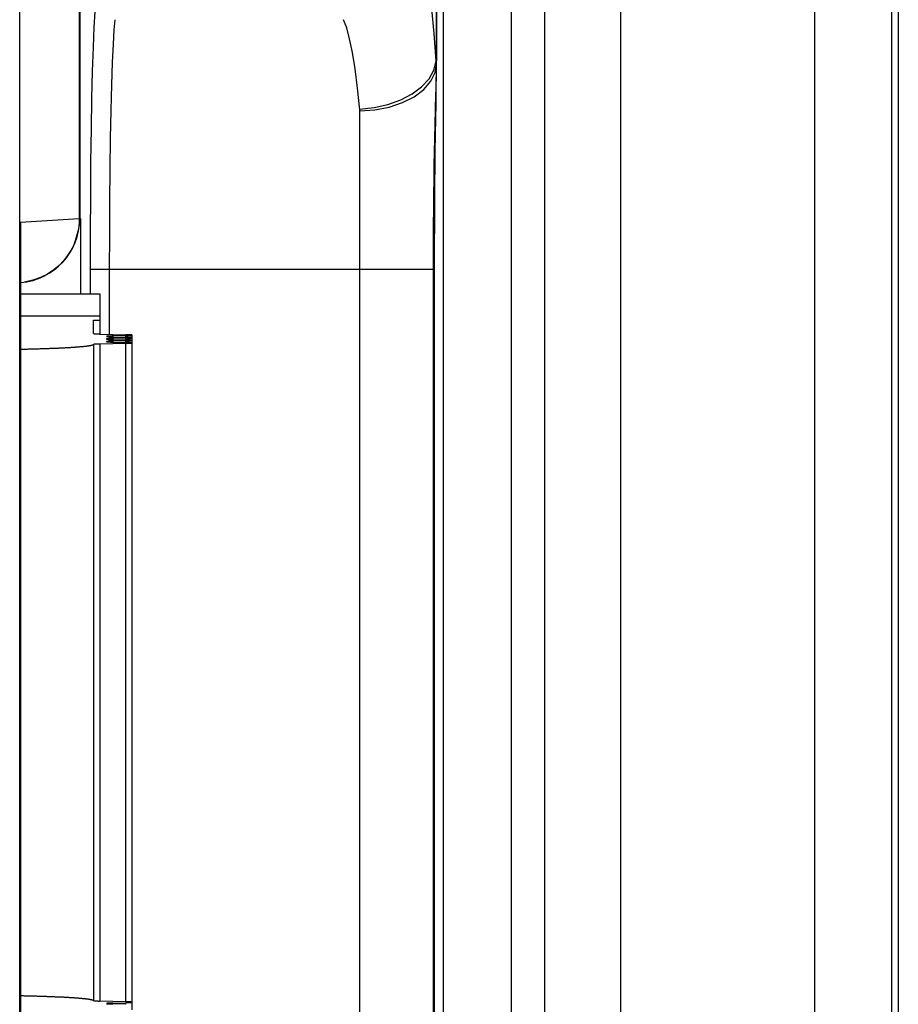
# Model space of a CAD drawing. Extents: x -841 to -216, y -127 to 601.
# Tile 76 of 201: x -518 to -504, y 194 to 209. Entities that reach past the tile are written whole.
import ezdxf

# ---------------------------------------------------------------- set-up
doc = ezdxf.new("R2010")
doc.units = 0
doc.header["$LTSCALE"] = 23.1
doc.layers.add('HEATSINK_AM_0', color=7, linetype='CONTINUOUS')

msp = doc.modelspace()

# ---------------------------------------------------------------- linework, layer by layer
at = {"layer": 'HEATSINK_AM_0', "color": 7}
for p, q in [((-508.35, 141.157), (-508.35, 331.899)), ((-505.32, 121.899), (-505.32, 331.899)), ((-509.533, 142.357), (-509.533, 330.699)), ((-504.12, 123.099), (-504.12, 330.699)), ((-504.02, 242.399), (-504.02, 192.399)), ((-511.114, 142.305), (-511.114, 226.705)), ((-510.054, 142.305), (-510.054, 226.745)), ((-511.225, 225.646), (-511.225, 208.536)), ((-511.22, 225.647), (-511.22, 208.539)), ((-517.723, 175.208), (-517.723, 222.791)), ((-516.796, 222.733), (-516.796, 206.078)), ((-516.786, 222.733), (-516.786, 206.078)), ((-511.262, 208.395), (-511.225, 208.536)), ((-511.22, 208.451), (-511.22, 208.539)), ((-511.23, 208.076), (-511.222, 208.359)), ((-511.222, 208.389), (-511.22, 208.45)), ((-511.221, 208.393), (-511.22, 208.451)), ((-511.22, 208.451), (-511.22, 208.494)), ((-511.228, 208.02), (-511.226, 208.106)), ((-511.23, 207.872), (-511.228, 208.02)), ((-512.42, 190.524), (-512.42, 207.775)), ((-511.243, 207.564), (-511.238, 207.766)), ((-511.234, 207.626), (-511.23, 207.872)), ((-511.237, 207.395), (-511.234, 207.626)), ((-511.248, 207.318), (-511.243, 207.564)), ((-511.252, 207.124), (-511.248, 207.318)), ((-511.241, 207.112), (-511.237, 207.395)), ((-511.257, 206.9), (-511.252, 207.124)), ((-511.244, 206.888), (-511.241, 207.112)), ((-511.261, 206.641), (-511.257, 206.9)), ((-511.246, 206.629), (-511.244, 206.888)), ((-511.248, 206.335), (-511.246, 206.629)), ((-516.619, 205.864), (-516.616, 206.421)), ((-511.25, 206.011), (-511.248, 206.335)), ((-517.713, 206.021), (-516.796, 206.078)), ((-516.786, 206.078), (-516.796, 206.078)), ((-516.77, 204.899), (-516.77, 206.078)), ((-517.713, 206.021), (-517.713, 192.177)), ((-511.251, 205.663), (-511.25, 206.011)), ((-517.708, 205.852), (-517.708, 192.346)), ((-516.62, 205.288), (-516.619, 205.864)), ((-511.252, 205.288), (-511.251, 205.663)), ((-517.191, 205.277), (-517.289, 205.213)), ((-516.62, 205.288), (-512.42, 205.288)), ((-516.62, 204.899), (-516.62, 205.288)), ((-516.32, 204.278), (-516.32, 205.288)), ((-512.42, 205.288), (-511.27, 205.288)), ((-511.27, 205.288), (-511.251, 205.288)), ((-511.27, 192.844), (-511.27, 205.288)), ((-511.252, 192.84), (-511.252, 205.288)), ((-517.397, 205.158), (-517.517, 205.116)), ((-517.289, 205.213), (-517.397, 205.158)), ((-517.517, 205.116), (-517.647, 205.088)), ((-516.47, 204.899), (-517.708, 204.899)), ((-516.47, 204.278), (-516.47, 204.899)), ((-516.57, 204.556), (-517.708, 204.556)), ((-516.47, 204.554), (-516.57, 204.556)), ((-516.57, 204.494), (-516.47, 204.494)), ((-516.57, 204.286), (-516.57, 204.494)), ((-516.47, 204.278), (-516.07, 204.268)), ((-516.07, 204.253), (-516.27, 204.248)), ((-516.27, 204.248), (-516.27, 204.233)), ((-516.27, 204.233), (-516.07, 204.228)), ((-516.07, 204.213), (-516.27, 204.208)), ((-516.27, 204.208), (-516.27, 204.193)), ((-516.07, 204.228), (-516.07, 204.253)), ((-516.07, 204.188), (-516.07, 204.213)), ((-515.97, 193.738), (-515.97, 204.261)), ((-516.573, 204.115), (-516.573, 193.884)), ((-516.07, 204.132), (-516.473, 204.122)), ((-516.473, 204.122), (-516.473, 193.877)), ((-516.27, 204.193), (-516.07, 204.188)), ((-516.07, 204.172), (-516.27, 204.167)), ((-516.27, 204.167), (-516.27, 204.152)), ((-516.27, 204.152), (-516.07, 204.147)), ((-516.07, 204.147), (-516.07, 204.172)), ((-516.07, 193.867), (-516.07, 204.132)), ((-516.07, 193.867), (-516.473, 193.877)), ((-516.27, 193.846), (-516.07, 193.851)), ((-516.27, 193.846), (-516.27, 193.831)), ((-516.07, 193.826), (-516.27, 193.831)), ((-516.07, 193.826), (-516.07, 193.851))]:
    msp.add_line(p, q, dxfattribs=at)
for points in [[(-511.225, 208.536), (-511.259, 208.966), (-511.296, 209.348), (-511.337, 209.681), (-511.381, 209.962), (-511.427, 210.183), (-511.476, 210.347)], [(-516.616, 206.421), (-516.611, 206.964), (-516.605, 207.478), (-516.596, 207.952), (-516.586, 208.379), (-516.574, 208.751), (-516.562, 209.061), (-516.548, 209.3), (-516.534, 209.472)], [(-516.32, 205.288), (-516.319, 205.822), (-516.316, 206.346), (-516.311, 206.851), (-516.305, 207.328), (-516.296, 207.768), (-516.286, 208.164), (-516.275, 208.51), (-516.262, 208.797), (-516.248, 209.022), (-516.234, 209.18)], [(-512.42, 207.775), (-512.454, 208.112), (-512.492, 208.411), (-512.533, 208.668), (-512.577, 208.883), (-512.623, 209.054), (-512.671, 209.18)], [(-511.22, 208.503), (-511.22, 208.511), (-511.221, 208.519), (-511.223, 208.527), (-511.225, 208.536)], [(-511.22, 208.503), (-511.22, 208.526), (-511.221, 208.546)], [(-512.421, 207.786), (-512.197, 207.809), (-511.981, 207.857), (-511.781, 207.929), (-511.603, 208.023), (-511.454, 208.134), (-511.339, 208.26), (-511.262, 208.395)], [(-511.422, 208.091), (-511.311, 208.219), (-511.244, 208.355), (-511.22, 208.494)], [(-511.226, 208.106), (-511.225, 208.182), (-511.221, 208.393)], [(-512.42, 207.761), (-512.186, 207.775), (-511.961, 207.817), (-511.753, 207.886), (-511.571, 207.978), (-511.422, 208.091)], [(-511.238, 207.766), (-511.231, 208.031), (-511.23, 208.076)], [(-511.27, 205.288), (-511.27, 205.482), (-511.27, 205.668), (-511.269, 205.847), (-511.267, 206.02), (-511.266, 206.186), (-511.264, 206.346), (-511.263, 206.498), (-511.261, 206.641)], [(-516.796, 206.078), (-516.796, 206.015), (-516.803, 205.948), (-516.817, 205.878), (-516.836, 205.805), (-516.857, 205.731), (-516.886, 205.655), (-516.927, 205.578), (-516.979, 205.5), (-517.037, 205.423), (-517.107, 205.348), (-517.191, 205.277)], [(-517.713, 206.021), (-517.709, 205.92), (-517.708, 205.852)]]:
    msp.add_lwpolyline(points, dxfattribs=at)
for points in [[(-516.57, 204.286, 0), (-516.57, 204.286, 0), (-516.57, 204.286, 0), (-516.57, 204.286, 0), (-516.57, 204.286, 0), (-516.57, 204.285, 0), (-516.57, 204.285, 0), (-516.569, 204.285, 0), (-516.569, 204.285, 0), (-516.569, 204.285, 0), (-516.569, 204.285, 0), (-516.569, 204.285, 0), (-516.569, 204.285, 0), (-516.569, 204.285, 0), (-516.568, 204.285, 0), (-516.568, 204.285, 0), (-516.568, 204.285, 0), (-516.568, 204.285, 0), (-516.568, 204.285, 0), (-516.567, 204.284, 0), (-516.567, 204.284, 0), (-516.567, 204.284, 0), (-516.567, 204.284, 0), (-516.566, 204.284, 0), (-516.566, 204.284, 0), (-516.566, 204.284, 0), (-516.565, 204.284, 0), (-516.565, 204.284, 0), (-516.565, 204.284, 0), (-516.564, 204.284, 0), (-516.564, 204.284, 0), (-516.563, 204.284, 0), (-516.563, 204.284, 0), (-516.563, 204.283, 0), (-516.562, 204.283, 0), (-516.562, 204.283, 0), (-516.561, 204.283, 0), (-516.561, 204.283, 0), (-516.56, 204.283, 0), (-516.56, 204.283, 0), (-516.559, 204.283, 0), (-516.559, 204.283, 0), (-516.558, 204.283, 0), (-516.558, 204.283, 0), (-516.557, 204.283, 0), (-516.556, 204.283, 0), (-516.556, 204.283, 0), (-516.555, 204.283, 0), (-516.555, 204.282, 0), (-516.554, 204.282, 0), (-516.553, 204.282, 0), (-516.553, 204.282, 0), (-516.552, 204.282, 0), (-516.551, 204.282, 0), (-516.551, 204.282, 0), (-516.55, 204.282, 0), (-516.549, 204.282, 0), (-516.548, 204.282, 0), (-516.548, 204.282, 0), (-516.547, 204.282, 0), (-516.546, 204.282, 0), (-516.545, 204.282, 0), (-516.545, 204.282, 0), (-516.544, 204.282, 0), (-516.543, 204.281, 0), (-516.542, 204.281, 0), (-516.541, 204.281, 0), (-516.54, 204.281, 0), (-516.54, 204.281, 0), (-516.539, 204.281, 0), (-516.538, 204.281, 0), (-516.537, 204.281, 0), (-516.536, 204.281, 0), (-516.535, 204.281, 0), (-516.534, 204.281, 0), (-516.533, 204.281, 0), (-516.532, 204.281, 0), (-516.531, 204.281, 0), (-516.53, 204.281, 0), (-516.529, 204.281, 0), (-516.528, 204.281, 0), (-516.527, 204.28, 0), (-516.526, 204.28, 0), (-516.525, 204.28, 0), (-516.524, 204.28, 0), (-516.523, 204.28, 0), (-516.522, 204.28, 0), (-516.521, 204.28, 0), (-516.52, 204.28, 0), (-516.519, 204.28, 0), (-516.518, 204.28, 0), (-516.517, 204.28, 0), (-516.516, 204.28, 0), (-516.515, 204.28, 0), (-516.513, 204.28, 0), (-516.512, 204.28, 0), (-516.511, 204.28, 0), (-516.51, 204.28, 0), (-516.509, 204.28, 0), (-516.508, 204.279, 0), (-516.506, 204.279, 0), (-516.505, 204.279, 0), (-516.504, 204.279, 0), (-516.503, 204.279, 0), (-516.502, 204.279, 0), (-516.5, 204.279, 0), (-516.499, 204.279, 0), (-516.498, 204.279, 0), (-516.497, 204.279, 0), (-516.495, 204.279, 0), (-516.494, 204.279, 0), (-516.493, 204.279, 0), (-516.492, 204.279, 0), (-516.49, 204.279, 0), (-516.489, 204.279, 0), (-516.488, 204.279, 0), (-516.486, 204.279, 0), (-516.485, 204.279, 0), (-516.484, 204.279, 0), (-516.482, 204.279, 0), (-516.481, 204.279, 0), (-516.48, 204.279, 0), (-516.478, 204.278, 0), (-516.477, 204.278, 0), (-516.475, 204.278, 0), (-516.474, 204.278, 0), (-516.473, 204.278, 0), (-516.471, 204.278, 0), (-516.47, 204.278, 0)], [(-516.27, 204.248, 0), (-516.273, 204.248, 0), (-516.275, 204.248, 0), (-516.278, 204.248, 0), (-516.281, 204.248, 0), (-516.284, 204.248, 0), (-516.286, 204.248, 0), (-516.289, 204.247, 0), (-516.292, 204.247, 0), (-516.294, 204.247, 0), (-516.297, 204.247, 0), (-516.299, 204.247, 0), (-516.302, 204.247, 0), (-516.304, 204.247, 0), (-516.306, 204.247, 0), (-516.309, 204.247, 0), (-516.311, 204.247, 0), (-516.313, 204.247, 0), (-516.316, 204.246, 0), (-516.318, 204.246, 0), (-516.32, 204.246, 0), (-516.322, 204.246, 0), (-516.324, 204.246, 0), (-516.326, 204.246, 0), (-516.328, 204.246, 0), (-516.33, 204.246, 0), (-516.332, 204.246, 0), (-516.334, 204.245, 0), (-516.336, 204.245, 0), (-516.338, 204.245, 0), (-516.34, 204.245, 0), (-516.341, 204.245, 0), (-516.343, 204.245, 0), (-516.345, 204.245, 0), (-516.346, 204.245, 0), (-516.348, 204.244, 0), (-516.349, 204.244, 0), (-516.351, 204.244, 0), (-516.352, 204.244, 0), (-516.353, 204.244, 0), (-516.355, 204.244, 0), (-516.356, 204.244, 0), (-516.357, 204.244, 0), (-516.358, 204.243, 0), (-516.359, 204.243, 0), (-516.36, 204.243, 0), (-516.361, 204.243, 0), (-516.362, 204.243, 0), (-516.363, 204.243, 0), (-516.364, 204.243, 0), (-516.365, 204.242, 0), (-516.365, 204.242, 0), (-516.366, 204.242, 0), (-516.367, 204.242, 0), (-516.367, 204.242, 0), (-516.368, 204.242, 0), (-516.368, 204.242, 0), (-516.368, 204.241, 0), (-516.369, 204.241, 0), (-516.369, 204.241, 0), (-516.369, 204.241, 0), (-516.37, 204.241, 0), (-516.37, 204.241, 0), (-516.37, 204.241, 0), (-516.37, 204.24, 0), (-516.37, 204.24, 0), (-516.37, 204.24, 0), (-516.37, 204.24, 0), (-516.369, 204.24, 0), (-516.369, 204.24, 0), (-516.369, 204.24, 0), (-516.368, 204.239, 0), (-516.368, 204.239, 0), (-516.368, 204.239, 0), (-516.367, 204.239, 0), (-516.367, 204.239, 0), (-516.366, 204.239, 0), (-516.365, 204.239, 0), (-516.365, 204.238, 0), (-516.364, 204.238, 0), (-516.363, 204.238, 0), (-516.362, 204.238, 0), (-516.361, 204.238, 0), (-516.36, 204.238, 0), (-516.359, 204.238, 0), (-516.358, 204.238, 0), (-516.357, 204.237, 0), (-516.356, 204.237, 0), (-516.355, 204.237, 0), (-516.353, 204.237, 0), (-516.352, 204.237, 0), (-516.351, 204.237, 0), (-516.349, 204.237, 0), (-516.348, 204.236, 0), (-516.346, 204.236, 0), (-516.345, 204.236, 0), (-516.343, 204.236, 0), (-516.341, 204.236, 0), (-516.34, 204.236, 0), (-516.338, 204.236, 0), (-516.336, 204.236, 0), (-516.334, 204.235, 0), (-516.332, 204.235, 0), (-516.33, 204.235, 0), (-516.328, 204.235, 0), (-516.326, 204.235, 0), (-516.324, 204.235, 0), (-516.322, 204.235, 0), (-516.32, 204.235, 0), (-516.318, 204.235, 0), (-516.316, 204.234, 0), (-516.313, 204.234, 0), (-516.311, 204.234, 0), (-516.309, 204.234, 0), (-516.306, 204.234, 0), (-516.304, 204.234, 0), (-516.302, 204.234, 0), (-516.299, 204.234, 0), (-516.297, 204.234, 0), (-516.294, 204.234, 0), (-516.292, 204.234, 0), (-516.289, 204.233, 0), (-516.286, 204.233, 0), (-516.284, 204.233, 0), (-516.281, 204.233, 0), (-516.278, 204.233, 0), (-516.275, 204.233, 0), (-516.273, 204.233, 0), (-516.27, 204.233, 0)], [(-516.27, 204.208, 0), (-516.273, 204.208, 0), (-516.275, 204.208, 0), (-516.278, 204.207, 0), (-516.281, 204.207, 0), (-516.284, 204.207, 0), (-516.286, 204.207, 0), (-516.289, 204.207, 0), (-516.292, 204.207, 0), (-516.294, 204.207, 0), (-516.297, 204.207, 0), (-516.299, 204.207, 0), (-516.302, 204.207, 0), (-516.304, 204.207, 0), (-516.306, 204.206, 0), (-516.309, 204.206, 0), (-516.311, 204.206, 0), (-516.313, 204.206, 0), (-516.316, 204.206, 0), (-516.318, 204.206, 0), (-516.32, 204.206, 0), (-516.322, 204.206, 0), (-516.324, 204.206, 0), (-516.326, 204.206, 0), (-516.328, 204.205, 0), (-516.33, 204.205, 0), (-516.332, 204.205, 0), (-516.334, 204.205, 0), (-516.336, 204.205, 0), (-516.338, 204.205, 0), (-516.34, 204.205, 0), (-516.341, 204.205, 0), (-516.343, 204.204, 0), (-516.345, 204.204, 0), (-516.346, 204.204, 0), (-516.348, 204.204, 0), (-516.349, 204.204, 0), (-516.351, 204.204, 0), (-516.352, 204.204, 0), (-516.353, 204.204, 0), (-516.355, 204.203, 0), (-516.356, 204.203, 0), (-516.357, 204.203, 0), (-516.358, 204.203, 0), (-516.359, 204.203, 0), (-516.36, 204.203, 0), (-516.361, 204.203, 0), (-516.362, 204.203, 0), (-516.363, 204.202, 0), (-516.364, 204.202, 0), (-516.365, 204.202, 0), (-516.365, 204.202, 0), (-516.366, 204.202, 0), (-516.367, 204.202, 0), (-516.367, 204.202, 0), (-516.368, 204.201, 0), (-516.368, 204.201, 0), (-516.368, 204.201, 0), (-516.369, 204.201, 0), (-516.369, 204.201, 0), (-516.369, 204.201, 0), (-516.37, 204.201, 0), (-516.37, 204.2, 0), (-516.37, 204.2, 0), (-516.37, 204.2, 0), (-516.37, 204.2, 0), (-516.37, 204.2, 0), (-516.37, 204.2, 0), (-516.369, 204.2, 0), (-516.369, 204.199, 0), (-516.369, 204.199, 0), (-516.368, 204.199, 0), (-516.368, 204.199, 0), (-516.368, 204.199, 0), (-516.367, 204.199, 0), (-516.367, 204.199, 0), (-516.366, 204.198, 0), (-516.365, 204.198, 0), (-516.365, 204.198, 0), (-516.364, 204.198, 0), (-516.363, 204.198, 0), (-516.362, 204.198, 0), (-516.361, 204.198, 0), (-516.36, 204.197, 0), (-516.359, 204.197, 0), (-516.358, 204.197, 0), (-516.357, 204.197, 0), (-516.356, 204.197, 0), (-516.355, 204.197, 0), (-516.353, 204.197, 0), (-516.352, 204.197, 0), (-516.351, 204.196, 0), (-516.349, 204.196, 0), (-516.348, 204.196, 0), (-516.346, 204.196, 0), (-516.345, 204.196, 0), (-516.343, 204.196, 0), (-516.341, 204.196, 0), (-516.34, 204.196, 0), (-516.338, 204.195, 0), (-516.336, 204.195, 0), (-516.334, 204.195, 0), (-516.332, 204.195, 0), (-516.33, 204.195, 0), (-516.328, 204.195, 0), (-516.326, 204.195, 0), (-516.324, 204.195, 0), (-516.322, 204.194, 0), (-516.32, 204.194, 0), (-516.318, 204.194, 0), (-516.316, 204.194, 0), (-516.313, 204.194, 0), (-516.311, 204.194, 0), (-516.309, 204.194, 0), (-516.306, 204.194, 0), (-516.304, 204.194, 0), (-516.302, 204.194, 0), (-516.299, 204.193, 0), (-516.297, 204.193, 0), (-516.294, 204.193, 0), (-516.292, 204.193, 0), (-516.289, 204.193, 0), (-516.286, 204.193, 0), (-516.284, 204.193, 0), (-516.281, 204.193, 0), (-516.278, 204.193, 0), (-516.275, 204.193, 0), (-516.273, 204.193, 0), (-516.27, 204.193, 0)], [(-516.07, 204.253, 0), (-516.067, 204.253, 0), (-516.064, 204.253, 0), (-516.061, 204.253, 0), (-516.059, 204.253, 0), (-516.056, 204.253, 0), (-516.053, 204.254, 0), (-516.051, 204.254, 0), (-516.048, 204.254, 0), (-516.045, 204.254, 0), (-516.043, 204.254, 0), (-516.04, 204.254, 0), (-516.038, 204.254, 0), (-516.035, 204.254, 0), (-516.033, 204.254, 0), (-516.031, 204.254, 0), (-516.028, 204.254, 0), (-516.026, 204.255, 0), (-516.024, 204.255, 0), (-516.022, 204.255, 0), (-516.019, 204.255, 0), (-516.017, 204.255, 0), (-516.015, 204.255, 0), (-516.013, 204.255, 0), (-516.011, 204.255, 0), (-516.009, 204.255, 0), (-516.007, 204.256, 0), (-516.005, 204.256, 0), (-516.003, 204.256, 0), (-516.002, 204.256, 0), (-516, 204.256, 0), (-515.998, 204.256, 0), (-515.997, 204.256, 0), (-515.995, 204.256, 0), (-515.993, 204.256, 0), (-515.992, 204.257, 0), (-515.99, 204.257, 0), (-515.989, 204.257, 0), (-515.988, 204.257, 0), (-515.986, 204.257, 0), (-515.985, 204.257, 0), (-515.984, 204.257, 0), (-515.983, 204.258, 0), (-515.981, 204.258, 0), (-515.98, 204.258, 0), (-515.979, 204.258, 0), (-515.978, 204.258, 0), (-515.977, 204.258, 0), (-515.977, 204.258, 0), (-515.976, 204.258, 0), (-515.975, 204.259, 0), (-515.974, 204.259, 0), (-515.974, 204.259, 0), (-515.973, 204.259, 0), (-515.972, 204.259, 0), (-515.972, 204.259, 0), (-515.971, 204.259, 0), (-515.971, 204.26, 0), (-515.971, 204.26, 0), (-515.97, 204.26, 0), (-515.97, 204.26, 0), (-515.97, 204.26, 0), (-515.97, 204.26, 0), (-515.97, 204.26, 0), (-515.97, 204.261, 0), (-515.97, 204.261, 0), (-515.97, 204.261, 0), (-515.97, 204.261, 0), (-515.97, 204.261, 0), (-515.97, 204.261, 0), (-515.971, 204.261, 0), (-515.971, 204.262, 0), (-515.971, 204.262, 0), (-515.972, 204.262, 0), (-515.972, 204.262, 0), (-515.973, 204.262, 0), (-515.974, 204.262, 0), (-515.974, 204.262, 0), (-515.975, 204.263, 0), (-515.976, 204.263, 0), (-515.977, 204.263, 0), (-515.977, 204.263, 0), (-515.978, 204.263, 0), (-515.979, 204.263, 0), (-515.98, 204.263, 0), (-515.981, 204.264, 0), (-515.983, 204.264, 0), (-515.984, 204.264, 0), (-515.985, 204.264, 0), (-515.986, 204.264, 0), (-515.988, 204.264, 0), (-515.989, 204.264, 0), (-515.99, 204.264, 0), (-515.992, 204.265, 0), (-515.993, 204.265, 0), (-515.995, 204.265, 0), (-515.997, 204.265, 0), (-515.998, 204.265, 0), (-516, 204.265, 0), (-516.002, 204.265, 0), (-516.003, 204.265, 0), (-516.005, 204.266, 0), (-516.007, 204.266, 0), (-516.009, 204.266, 0), (-516.011, 204.266, 0), (-516.013, 204.266, 0), (-516.015, 204.266, 0), (-516.017, 204.266, 0), (-516.019, 204.266, 0), (-516.022, 204.266, 0), (-516.024, 204.267, 0), (-516.026, 204.267, 0), (-516.028, 204.267, 0), (-516.031, 204.267, 0), (-516.033, 204.267, 0), (-516.035, 204.267, 0), (-516.038, 204.267, 0), (-516.04, 204.267, 0), (-516.043, 204.267, 0), (-516.045, 204.267, 0), (-516.048, 204.268, 0), (-516.051, 204.268, 0), (-516.053, 204.268, 0), (-516.056, 204.268, 0), (-516.059, 204.268, 0), (-516.061, 204.268, 0), (-516.064, 204.268, 0), (-516.067, 204.268, 0), (-516.07, 204.268, 0)], [(-516.07, 204.213, 0), (-516.067, 204.213, 0), (-516.064, 204.213, 0), (-516.061, 204.213, 0), (-516.059, 204.213, 0), (-516.056, 204.213, 0), (-516.053, 204.213, 0), (-516.051, 204.213, 0), (-516.048, 204.213, 0), (-516.045, 204.213, 0), (-516.043, 204.214, 0), (-516.04, 204.214, 0), (-516.038, 204.214, 0), (-516.035, 204.214, 0), (-516.033, 204.214, 0), (-516.031, 204.214, 0), (-516.028, 204.214, 0), (-516.026, 204.214, 0), (-516.024, 204.214, 0), (-516.022, 204.214, 0), (-516.019, 204.215, 0), (-516.017, 204.215, 0), (-516.015, 204.215, 0), (-516.013, 204.215, 0), (-516.011, 204.215, 0), (-516.009, 204.215, 0), (-516.007, 204.215, 0), (-516.005, 204.215, 0), (-516.003, 204.215, 0), (-516.002, 204.216, 0), (-516, 204.216, 0), (-515.998, 204.216, 0), (-515.997, 204.216, 0), (-515.995, 204.216, 0), (-515.993, 204.216, 0), (-515.992, 204.216, 0), (-515.99, 204.216, 0), (-515.989, 204.217, 0), (-515.988, 204.217, 0), (-515.986, 204.217, 0), (-515.985, 204.217, 0), (-515.984, 204.217, 0), (-515.983, 204.217, 0), (-515.981, 204.217, 0), (-515.98, 204.217, 0), (-515.979, 204.218, 0), (-515.978, 204.218, 0), (-515.977, 204.218, 0), (-515.977, 204.218, 0), (-515.976, 204.218, 0), (-515.975, 204.218, 0), (-515.974, 204.218, 0), (-515.974, 204.219, 0), (-515.973, 204.219, 0), (-515.972, 204.219, 0), (-515.972, 204.219, 0), (-515.971, 204.219, 0), (-515.971, 204.219, 0), (-515.971, 204.219, 0), (-515.97, 204.22, 0), (-515.97, 204.22, 0), (-515.97, 204.22, 0), (-515.97, 204.22, 0), (-515.97, 204.22, 0), (-515.97, 204.22, 0), (-515.97, 204.22, 0), (-515.97, 204.221, 0), (-515.97, 204.221, 0), (-515.97, 204.221, 0), (-515.97, 204.221, 0), (-515.971, 204.221, 0), (-515.971, 204.221, 0), (-515.971, 204.221, 0), (-515.972, 204.222, 0), (-515.972, 204.222, 0), (-515.973, 204.222, 0), (-515.974, 204.222, 0), (-515.974, 204.222, 0), (-515.975, 204.222, 0), (-515.976, 204.222, 0), (-515.977, 204.223, 0), (-515.977, 204.223, 0), (-515.978, 204.223, 0), (-515.979, 204.223, 0), (-515.98, 204.223, 0), (-515.981, 204.223, 0), (-515.983, 204.223, 0), (-515.984, 204.223, 0), (-515.985, 204.224, 0), (-515.986, 204.224, 0), (-515.988, 204.224, 0), (-515.989, 204.224, 0), (-515.99, 204.224, 0), (-515.992, 204.224, 0), (-515.993, 204.224, 0), (-515.995, 204.225, 0), (-515.997, 204.225, 0), (-515.998, 204.225, 0), (-516, 204.225, 0), (-516.002, 204.225, 0), (-516.003, 204.225, 0), (-516.005, 204.225, 0), (-516.007, 204.225, 0), (-516.009, 204.225, 0), (-516.011, 204.226, 0), (-516.013, 204.226, 0), (-516.015, 204.226, 0), (-516.017, 204.226, 0), (-516.019, 204.226, 0), (-516.022, 204.226, 0), (-516.024, 204.226, 0), (-516.026, 204.226, 0), (-516.028, 204.226, 0), (-516.031, 204.227, 0), (-516.033, 204.227, 0), (-516.035, 204.227, 0), (-516.038, 204.227, 0), (-516.04, 204.227, 0), (-516.043, 204.227, 0), (-516.045, 204.227, 0), (-516.048, 204.227, 0), (-516.051, 204.227, 0), (-516.053, 204.227, 0), (-516.056, 204.227, 0), (-516.059, 204.228, 0), (-516.061, 204.228, 0), (-516.064, 204.228, 0), (-516.067, 204.228, 0), (-516.07, 204.228, 0)], [(-517.707, 204.042, 0), (-517.692, 204.042, 0), (-517.677, 204.043, 0), (-517.662, 204.043, 0), (-517.647, 204.043, 0), (-517.632, 204.044, 0), (-517.618, 204.044, 0), (-517.603, 204.044, 0), (-517.588, 204.045, 0), (-517.574, 204.045, 0), (-517.56, 204.045, 0), (-517.545, 204.046, 0), (-517.531, 204.046, 0), (-517.517, 204.046, 0), (-517.502, 204.047, 0), (-517.488, 204.047, 0), (-517.474, 204.048, 0), (-517.46, 204.048, 0), (-517.447, 204.048, 0), (-517.433, 204.049, 0), (-517.419, 204.049, 0), (-517.406, 204.05, 0), (-517.392, 204.05, 0), (-517.379, 204.05, 0), (-517.365, 204.051, 0), (-517.352, 204.051, 0), (-517.339, 204.052, 0), (-517.326, 204.052, 0), (-517.312, 204.053, 0), (-517.3, 204.053, 0), (-517.287, 204.053, 0), (-517.274, 204.054, 0), (-517.261, 204.054, 0), (-517.249, 204.055, 0), (-517.236, 204.055, 0), (-517.224, 204.056, 0), (-517.211, 204.056, 0), (-517.199, 204.057, 0), (-517.187, 204.057, 0), (-517.175, 204.058, 0), (-517.163, 204.058, 0), (-517.151, 204.059, 0), (-517.139, 204.059, 0), (-517.128, 204.06, 0), (-517.116, 204.06, 0), (-517.105, 204.061, 0), (-517.094, 204.061, 0), (-517.082, 204.062, 0), (-517.071, 204.062, 0), (-517.06, 204.063, 0), (-517.049, 204.064, 0), (-517.038, 204.064, 0), (-517.028, 204.065, 0), (-517.017, 204.065, 0), (-517.007, 204.066, 0), (-516.996, 204.066, 0), (-516.986, 204.067, 0), (-516.976, 204.067, 0), (-516.966, 204.068, 0), (-516.956, 204.069, 0), (-516.946, 204.069, 0), (-516.936, 204.07, 0), (-516.927, 204.07, 0), (-516.917, 204.071, 0), (-516.908, 204.072, 0), (-516.899, 204.072, 0), (-516.889, 204.073, 0), (-516.88, 204.073, 0), (-516.871, 204.074, 0), (-516.863, 204.075, 0), (-516.854, 204.075, 0), (-516.846, 204.076, 0), (-516.837, 204.076, 0), (-516.829, 204.077, 0), (-516.821, 204.078, 0), (-516.813, 204.078, 0), (-516.805, 204.079, 0), (-516.797, 204.08, 0), (-516.789, 204.08, 0), (-516.782, 204.081, 0), (-516.774, 204.082, 0), (-516.767, 204.082, 0), (-516.76, 204.083, 0), (-516.753, 204.083, 0), (-516.746, 204.084, 0), (-516.739, 204.085, 0), (-516.732, 204.085, 0), (-516.726, 204.086, 0), (-516.719, 204.087, 0), (-516.713, 204.087, 0), (-516.707, 204.088, 0), (-516.701, 204.089, 0), (-516.695, 204.089, 0), (-516.689, 204.09, 0), (-516.683, 204.091, 0), (-516.678, 204.091, 0), (-516.673, 204.092, 0), (-516.667, 204.093, 0), (-516.662, 204.094, 0), (-516.657, 204.094, 0), (-516.652, 204.095, 0), (-516.648, 204.096, 0), (-516.643, 204.096, 0), (-516.639, 204.097, 0), (-516.634, 204.098, 0), (-516.63, 204.098, 0), (-516.626, 204.099, 0), (-516.622, 204.1, 0), (-516.619, 204.101, 0), (-516.615, 204.101, 0), (-516.612, 204.102, 0), (-516.608, 204.103, 0), (-516.605, 204.103, 0), (-516.602, 204.104, 0), (-516.599, 204.105, 0), (-516.596, 204.105, 0), (-516.594, 204.106, 0), (-516.591, 204.107, 0), (-516.589, 204.108, 0), (-516.586, 204.108, 0), (-516.584, 204.109, 0), (-516.582, 204.11, 0), (-516.581, 204.11, 0), (-516.579, 204.111, 0), (-516.577, 204.112, 0), (-516.576, 204.113, 0), (-516.575, 204.113, 0), (-516.574, 204.114, 0), (-516.573, 204.115, 0)], [(-516.473, 204.122, 0), (-516.474, 204.122, 0), (-516.476, 204.122, 0), (-516.477, 204.122, 0), (-516.478, 204.122, 0), (-516.48, 204.122, 0), (-516.481, 204.122, 0), (-516.482, 204.122, 0), (-516.484, 204.122, 0), (-516.485, 204.122, 0), (-516.486, 204.122, 0), (-516.487, 204.121, 0), (-516.489, 204.121, 0), (-516.49, 204.121, 0), (-516.491, 204.121, 0), (-516.492, 204.121, 0), (-516.494, 204.121, 0), (-516.495, 204.121, 0), (-516.496, 204.121, 0), (-516.497, 204.121, 0), (-516.499, 204.121, 0), (-516.5, 204.121, 0), (-516.501, 204.121, 0), (-516.502, 204.121, 0), (-516.503, 204.121, 0), (-516.504, 204.121, 0), (-516.506, 204.121, 0), (-516.507, 204.121, 0), (-516.508, 204.121, 0), (-516.509, 204.121, 0), (-516.51, 204.121, 0), (-516.511, 204.121, 0), (-516.512, 204.121, 0), (-516.514, 204.121, 0), (-516.515, 204.12, 0), (-516.516, 204.12, 0), (-516.517, 204.12, 0), (-516.518, 204.12, 0), (-516.519, 204.12, 0), (-516.52, 204.12, 0), (-516.521, 204.12, 0), (-516.522, 204.12, 0), (-516.523, 204.12, 0), (-516.524, 204.12, 0), (-516.525, 204.12, 0), (-516.526, 204.12, 0), (-516.527, 204.12, 0), (-516.528, 204.12, 0), (-516.529, 204.12, 0), (-516.53, 204.12, 0), (-516.531, 204.12, 0), (-516.532, 204.12, 0), (-516.533, 204.12, 0), (-516.534, 204.12, 0), (-516.535, 204.119, 0), (-516.536, 204.119, 0), (-516.537, 204.119, 0), (-516.537, 204.119, 0), (-516.538, 204.119, 0), (-516.539, 204.119, 0), (-516.54, 204.119, 0), (-516.541, 204.119, 0), (-516.542, 204.119, 0), (-516.543, 204.119, 0), (-516.543, 204.119, 0), (-516.544, 204.119, 0), (-516.545, 204.119, 0), (-516.546, 204.119, 0), (-516.547, 204.119, 0), (-516.547, 204.119, 0), (-516.548, 204.119, 0), (-516.549, 204.118, 0), (-516.55, 204.118, 0), (-516.55, 204.118, 0), (-516.551, 204.118, 0), (-516.552, 204.118, 0), (-516.552, 204.118, 0), (-516.553, 204.118, 0), (-516.554, 204.118, 0), (-516.554, 204.118, 0), (-516.555, 204.118, 0), (-516.556, 204.118, 0), (-516.556, 204.118, 0), (-516.557, 204.118, 0), (-516.558, 204.118, 0), (-516.558, 204.118, 0), (-516.559, 204.118, 0), (-516.559, 204.118, 0), (-516.56, 204.117, 0), (-516.56, 204.117, 0), (-516.561, 204.117, 0), (-516.561, 204.117, 0), (-516.562, 204.117, 0), (-516.562, 204.117, 0), (-516.563, 204.117, 0), (-516.563, 204.117, 0), (-516.564, 204.117, 0), (-516.564, 204.117, 0), (-516.565, 204.117, 0), (-516.565, 204.117, 0), (-516.566, 204.117, 0), (-516.566, 204.117, 0), (-516.566, 204.117, 0), (-516.567, 204.116, 0), (-516.567, 204.116, 0), (-516.568, 204.116, 0), (-516.568, 204.116, 0), (-516.568, 204.116, 0), (-516.569, 204.116, 0), (-516.569, 204.116, 0), (-516.569, 204.116, 0), (-516.569, 204.116, 0), (-516.57, 204.116, 0), (-516.57, 204.116, 0), (-516.57, 204.116, 0), (-516.571, 204.116, 0), (-516.571, 204.116, 0), (-516.571, 204.116, 0), (-516.571, 204.115, 0), (-516.571, 204.115, 0), (-516.572, 204.115, 0), (-516.572, 204.115, 0), (-516.572, 204.115, 0), (-516.572, 204.115, 0), (-516.572, 204.115, 0), (-516.572, 204.115, 0), (-516.572, 204.115, 0), (-516.573, 204.115, 0), (-516.573, 204.115, 0)], [(-516.27, 204.167, 0), (-516.273, 204.167, 0), (-516.275, 204.167, 0), (-516.278, 204.167, 0), (-516.281, 204.167, 0), (-516.284, 204.167, 0), (-516.286, 204.167, 0), (-516.289, 204.167, 0), (-516.292, 204.167, 0), (-516.294, 204.167, 0), (-516.297, 204.167, 0), (-516.299, 204.166, 0), (-516.302, 204.166, 0), (-516.304, 204.166, 0), (-516.306, 204.166, 0), (-516.309, 204.166, 0), (-516.311, 204.166, 0), (-516.313, 204.166, 0), (-516.316, 204.166, 0), (-516.318, 204.166, 0), (-516.32, 204.166, 0), (-516.322, 204.165, 0), (-516.324, 204.165, 0), (-516.326, 204.165, 0), (-516.328, 204.165, 0), (-516.33, 204.165, 0), (-516.332, 204.165, 0), (-516.334, 204.165, 0), (-516.336, 204.165, 0), (-516.338, 204.165, 0), (-516.34, 204.164, 0), (-516.341, 204.164, 0), (-516.343, 204.164, 0), (-516.345, 204.164, 0), (-516.346, 204.164, 0), (-516.348, 204.164, 0), (-516.349, 204.164, 0), (-516.351, 204.164, 0), (-516.352, 204.163, 0), (-516.353, 204.163, 0), (-516.355, 204.163, 0), (-516.356, 204.163, 0), (-516.357, 204.163, 0), (-516.358, 204.163, 0), (-516.359, 204.163, 0), (-516.36, 204.162, 0), (-516.361, 204.162, 0), (-516.362, 204.162, 0), (-516.363, 204.162, 0), (-516.364, 204.162, 0), (-516.365, 204.162, 0), (-516.365, 204.162, 0), (-516.366, 204.161, 0), (-516.367, 204.161, 0), (-516.367, 204.161, 0), (-516.368, 204.161, 0), (-516.368, 204.161, 0), (-516.368, 204.161, 0), (-516.369, 204.161, 0), (-516.369, 204.16, 0), (-516.369, 204.16, 0), (-516.37, 204.16, 0), (-516.37, 204.16, 0), (-516.37, 204.16, 0), (-516.37, 204.16, 0), (-516.37, 204.16, 0), (-516.37, 204.159, 0), (-516.37, 204.159, 0), (-516.369, 204.159, 0), (-516.369, 204.159, 0), (-516.369, 204.159, 0), (-516.368, 204.159, 0), (-516.368, 204.159, 0), (-516.368, 204.159, 0), (-516.367, 204.158, 0), (-516.367, 204.158, 0), (-516.366, 204.158, 0), (-516.365, 204.158, 0), (-516.365, 204.158, 0), (-516.364, 204.158, 0), (-516.363, 204.158, 0), (-516.362, 204.157, 0), (-516.361, 204.157, 0), (-516.36, 204.157, 0), (-516.359, 204.157, 0), (-516.358, 204.157, 0), (-516.357, 204.157, 0), (-516.356, 204.157, 0), (-516.355, 204.156, 0), (-516.353, 204.156, 0), (-516.352, 204.156, 0), (-516.351, 204.156, 0), (-516.349, 204.156, 0), (-516.348, 204.156, 0), (-516.346, 204.156, 0), (-516.345, 204.156, 0), (-516.343, 204.155, 0), (-516.341, 204.155, 0), (-516.34, 204.155, 0), (-516.338, 204.155, 0), (-516.336, 204.155, 0), (-516.334, 204.155, 0), (-516.332, 204.155, 0), (-516.33, 204.155, 0), (-516.328, 204.154, 0), (-516.326, 204.154, 0), (-516.324, 204.154, 0), (-516.322, 204.154, 0), (-516.32, 204.154, 0), (-516.318, 204.154, 0), (-516.316, 204.154, 0), (-516.313, 204.154, 0), (-516.311, 204.154, 0), (-516.309, 204.154, 0), (-516.306, 204.153, 0), (-516.304, 204.153, 0), (-516.302, 204.153, 0), (-516.299, 204.153, 0), (-516.297, 204.153, 0), (-516.294, 204.153, 0), (-516.292, 204.153, 0), (-516.289, 204.153, 0), (-516.286, 204.153, 0), (-516.284, 204.153, 0), (-516.281, 204.153, 0), (-516.278, 204.152, 0), (-516.275, 204.152, 0), (-516.273, 204.152, 0), (-516.27, 204.152, 0)], [(-516.07, 204.172, 0), (-516.067, 204.172, 0), (-516.064, 204.173, 0), (-516.061, 204.173, 0), (-516.059, 204.173, 0), (-516.056, 204.173, 0), (-516.053, 204.173, 0), (-516.051, 204.173, 0), (-516.048, 204.173, 0), (-516.045, 204.173, 0), (-516.043, 204.173, 0), (-516.04, 204.173, 0), (-516.038, 204.173, 0), (-516.035, 204.173, 0), (-516.033, 204.174, 0), (-516.031, 204.174, 0), (-516.028, 204.174, 0), (-516.026, 204.174, 0), (-516.024, 204.174, 0), (-516.022, 204.174, 0), (-516.019, 204.174, 0), (-516.017, 204.174, 0), (-516.015, 204.174, 0), (-516.013, 204.175, 0), (-516.011, 204.175, 0), (-516.009, 204.175, 0), (-516.007, 204.175, 0), (-516.005, 204.175, 0), (-516.003, 204.175, 0), (-516.002, 204.175, 0), (-516, 204.175, 0), (-515.998, 204.175, 0), (-515.997, 204.176, 0), (-515.995, 204.176, 0), (-515.993, 204.176, 0), (-515.992, 204.176, 0), (-515.99, 204.176, 0), (-515.989, 204.176, 0), (-515.988, 204.176, 0), (-515.986, 204.176, 0), (-515.985, 204.177, 0), (-515.984, 204.177, 0), (-515.983, 204.177, 0), (-515.981, 204.177, 0), (-515.98, 204.177, 0), (-515.979, 204.177, 0), (-515.978, 204.177, 0), (-515.977, 204.178, 0), (-515.977, 204.178, 0), (-515.976, 204.178, 0), (-515.975, 204.178, 0), (-515.974, 204.178, 0), (-515.974, 204.178, 0), (-515.973, 204.178, 0), (-515.972, 204.179, 0), (-515.972, 204.179, 0), (-515.971, 204.179, 0), (-515.971, 204.179, 0), (-515.971, 204.179, 0), (-515.97, 204.179, 0), (-515.97, 204.179, 0), (-515.97, 204.18, 0), (-515.97, 204.18, 0), (-515.97, 204.18, 0), (-515.97, 204.18, 0), (-515.97, 204.18, 0), (-515.97, 204.18, 0), (-515.97, 204.18, 0), (-515.97, 204.181, 0), (-515.97, 204.181, 0), (-515.971, 204.181, 0), (-515.971, 204.181, 0), (-515.971, 204.181, 0), (-515.972, 204.181, 0), (-515.972, 204.181, 0), (-515.973, 204.182, 0), (-515.974, 204.182, 0), (-515.974, 204.182, 0), (-515.975, 204.182, 0), (-515.976, 204.182, 0), (-515.977, 204.182, 0), (-515.977, 204.182, 0), (-515.978, 204.182, 0), (-515.979, 204.183, 0), (-515.98, 204.183, 0), (-515.981, 204.183, 0), (-515.983, 204.183, 0), (-515.984, 204.183, 0), (-515.985, 204.183, 0), (-515.986, 204.183, 0), (-515.988, 204.184, 0), (-515.989, 204.184, 0), (-515.99, 204.184, 0), (-515.992, 204.184, 0), (-515.993, 204.184, 0), (-515.995, 204.184, 0), (-515.997, 204.184, 0), (-515.998, 204.184, 0), (-516, 204.185, 0), (-516.002, 204.185, 0), (-516.003, 204.185, 0), (-516.005, 204.185, 0), (-516.007, 204.185, 0), (-516.009, 204.185, 0), (-516.011, 204.185, 0), (-516.013, 204.185, 0), (-516.015, 204.185, 0), (-516.017, 204.186, 0), (-516.019, 204.186, 0), (-516.022, 204.186, 0), (-516.024, 204.186, 0), (-516.026, 204.186, 0), (-516.028, 204.186, 0), (-516.031, 204.186, 0), (-516.033, 204.186, 0), (-516.035, 204.186, 0), (-516.038, 204.187, 0), (-516.04, 204.187, 0), (-516.043, 204.187, 0), (-516.045, 204.187, 0), (-516.048, 204.187, 0), (-516.051, 204.187, 0), (-516.053, 204.187, 0), (-516.056, 204.187, 0), (-516.059, 204.187, 0), (-516.061, 204.187, 0), (-516.064, 204.187, 0), (-516.067, 204.187, 0), (-516.07, 204.188, 0)], [(-516.07, 204.132, 0), (-516.067, 204.132, 0), (-516.064, 204.132, 0), (-516.061, 204.132, 0), (-516.059, 204.132, 0), (-516.056, 204.132, 0), (-516.053, 204.133, 0), (-516.051, 204.133, 0), (-516.048, 204.133, 0), (-516.045, 204.133, 0), (-516.043, 204.133, 0), (-516.04, 204.133, 0), (-516.038, 204.133, 0), (-516.035, 204.133, 0), (-516.033, 204.133, 0), (-516.031, 204.133, 0), (-516.028, 204.133, 0), (-516.026, 204.134, 0), (-516.024, 204.134, 0), (-516.022, 204.134, 0), (-516.019, 204.134, 0), (-516.017, 204.134, 0), (-516.015, 204.134, 0), (-516.013, 204.134, 0), (-516.011, 204.134, 0), (-516.009, 204.134, 0), (-516.007, 204.135, 0), (-516.005, 204.135, 0), (-516.003, 204.135, 0), (-516.002, 204.135, 0), (-516, 204.135, 0), (-515.998, 204.135, 0), (-515.997, 204.135, 0), (-515.995, 204.135, 0), (-515.993, 204.136, 0), (-515.992, 204.136, 0), (-515.99, 204.136, 0), (-515.989, 204.136, 0), (-515.988, 204.136, 0), (-515.986, 204.136, 0), (-515.985, 204.136, 0), (-515.984, 204.136, 0), (-515.983, 204.137, 0), (-515.981, 204.137, 0), (-515.98, 204.137, 0), (-515.979, 204.137, 0), (-515.978, 204.137, 0), (-515.977, 204.137, 0), (-515.977, 204.137, 0), (-515.976, 204.137, 0), (-515.975, 204.138, 0), (-515.974, 204.138, 0), (-515.974, 204.138, 0), (-515.973, 204.138, 0), (-515.972, 204.138, 0), (-515.972, 204.138, 0), (-515.971, 204.138, 0), (-515.971, 204.139, 0), (-515.971, 204.139, 0), (-515.97, 204.139, 0), (-515.97, 204.139, 0), (-515.97, 204.139, 0), (-515.97, 204.139, 0), (-515.97, 204.139, 0), (-515.97, 204.14, 0), (-515.97, 204.14, 0), (-515.97, 204.14, 0), (-515.97, 204.14, 0), (-515.97, 204.14, 0), (-515.97, 204.14, 0), (-515.971, 204.14, 0), (-515.971, 204.141, 0), (-515.971, 204.141, 0), (-515.972, 204.141, 0), (-515.972, 204.141, 0), (-515.973, 204.141, 0), (-515.974, 204.141, 0), (-515.974, 204.141, 0), (-515.975, 204.142, 0), (-515.976, 204.142, 0), (-515.977, 204.142, 0), (-515.977, 204.142, 0), (-515.978, 204.142, 0), (-515.979, 204.142, 0), (-515.98, 204.142, 0), (-515.981, 204.143, 0), (-515.983, 204.143, 0), (-515.984, 204.143, 0), (-515.985, 204.143, 0), (-515.986, 204.143, 0), (-515.988, 204.143, 0), (-515.989, 204.143, 0), (-515.99, 204.143, 0), (-515.992, 204.144, 0), (-515.993, 204.144, 0), (-515.995, 204.144, 0), (-515.997, 204.144, 0), (-515.998, 204.144, 0), (-516, 204.144, 0), (-516.002, 204.144, 0), (-516.003, 204.144, 0), (-516.005, 204.145, 0), (-516.007, 204.145, 0), (-516.009, 204.145, 0), (-516.011, 204.145, 0), (-516.013, 204.145, 0), (-516.015, 204.145, 0), (-516.017, 204.145, 0), (-516.019, 204.145, 0), (-516.022, 204.145, 0), (-516.024, 204.146, 0), (-516.026, 204.146, 0), (-516.028, 204.146, 0), (-516.031, 204.146, 0), (-516.033, 204.146, 0), (-516.035, 204.146, 0), (-516.038, 204.146, 0), (-516.04, 204.146, 0), (-516.043, 204.146, 0), (-516.045, 204.146, 0), (-516.048, 204.147, 0), (-516.051, 204.147, 0), (-516.053, 204.147, 0), (-516.056, 204.147, 0), (-516.059, 204.147, 0), (-516.061, 204.147, 0), (-516.064, 204.147, 0), (-516.067, 204.147, 0), (-516.07, 204.147, 0)], [(-516.573, 193.884, 0), (-516.574, 193.885, 0), (-516.575, 193.885, 0), (-516.576, 193.886, 0), (-516.577, 193.887, 0), (-516.579, 193.887, 0), (-516.581, 193.888, 0), (-516.582, 193.889, 0), (-516.584, 193.89, 0), (-516.586, 193.89, 0), (-516.589, 193.891, 0), (-516.591, 193.892, 0), (-516.594, 193.892, 0), (-516.596, 193.893, 0), (-516.599, 193.894, 0), (-516.602, 193.895, 0), (-516.605, 193.895, 0), (-516.608, 193.896, 0), (-516.612, 193.897, 0), (-516.615, 193.897, 0), (-516.619, 193.898, 0), (-516.622, 193.899, 0), (-516.626, 193.899, 0), (-516.63, 193.9, 0), (-516.634, 193.901, 0), (-516.639, 193.902, 0), (-516.643, 193.902, 0), (-516.648, 193.903, 0), (-516.652, 193.904, 0), (-516.657, 193.904, 0), (-516.662, 193.905, 0), (-516.667, 193.906, 0), (-516.673, 193.906, 0), (-516.678, 193.907, 0), (-516.683, 193.908, 0), (-516.689, 193.908, 0), (-516.695, 193.909, 0), (-516.701, 193.91, 0), (-516.707, 193.91, 0), (-516.713, 193.911, 0), (-516.719, 193.912, 0), (-516.726, 193.913, 0), (-516.732, 193.913, 0), (-516.739, 193.914, 0), (-516.746, 193.914, 0), (-516.753, 193.915, 0), (-516.76, 193.916, 0), (-516.767, 193.916, 0), (-516.774, 193.917, 0), (-516.782, 193.918, 0), (-516.789, 193.918, 0), (-516.797, 193.919, 0), (-516.805, 193.92, 0), (-516.813, 193.92, 0), (-516.821, 193.921, 0), (-516.829, 193.922, 0), (-516.837, 193.922, 0), (-516.846, 193.923, 0), (-516.854, 193.923, 0), (-516.863, 193.924, 0), (-516.871, 193.925, 0), (-516.88, 193.925, 0), (-516.889, 193.926, 0), (-516.899, 193.926, 0), (-516.908, 193.927, 0), (-516.917, 193.928, 0), (-516.927, 193.928, 0), (-516.936, 193.929, 0), (-516.946, 193.929, 0), (-516.956, 193.93, 0), (-516.966, 193.931, 0), (-516.976, 193.931, 0), (-516.986, 193.932, 0), (-516.996, 193.932, 0), (-517.007, 193.933, 0), (-517.017, 193.933, 0), (-517.028, 193.934, 0), (-517.038, 193.935, 0), (-517.049, 193.935, 0), (-517.06, 193.936, 0), (-517.071, 193.936, 0), (-517.082, 193.937, 0), (-517.094, 193.937, 0), (-517.105, 193.938, 0), (-517.116, 193.938, 0), (-517.128, 193.939, 0), (-517.139, 193.939, 0), (-517.151, 193.94, 0), (-517.163, 193.94, 0), (-517.175, 193.941, 0), (-517.187, 193.941, 0), (-517.199, 193.942, 0), (-517.211, 193.942, 0), (-517.224, 193.943, 0), (-517.236, 193.943, 0), (-517.249, 193.944, 0), (-517.261, 193.944, 0), (-517.274, 193.945, 0), (-517.287, 193.945, 0), (-517.3, 193.946, 0), (-517.312, 193.946, 0), (-517.326, 193.946, 0), (-517.339, 193.947, 0), (-517.352, 193.947, 0), (-517.365, 193.948, 0), (-517.379, 193.948, 0), (-517.392, 193.949, 0), (-517.406, 193.949, 0), (-517.419, 193.949, 0), (-517.433, 193.95, 0), (-517.447, 193.95, 0), (-517.46, 193.951, 0), (-517.474, 193.951, 0), (-517.488, 193.951, 0), (-517.502, 193.952, 0), (-517.517, 193.952, 0), (-517.531, 193.953, 0), (-517.545, 193.953, 0), (-517.56, 193.953, 0), (-517.574, 193.954, 0), (-517.588, 193.954, 0), (-517.603, 193.954, 0), (-517.618, 193.955, 0), (-517.632, 193.955, 0), (-517.647, 193.955, 0), (-517.662, 193.956, 0), (-517.677, 193.956, 0), (-517.692, 193.956, 0), (-517.707, 193.957, 0)], [(-516.573, 193.884, 0), (-516.573, 193.884, 0), (-516.572, 193.884, 0), (-516.572, 193.884, 0), (-516.572, 193.884, 0), (-516.572, 193.883, 0), (-516.572, 193.883, 0), (-516.572, 193.883, 0), (-516.572, 193.883, 0), (-516.571, 193.883, 0), (-516.571, 193.883, 0), (-516.571, 193.883, 0), (-516.571, 193.883, 0), (-516.571, 193.883, 0), (-516.57, 193.883, 0), (-516.57, 193.883, 0), (-516.57, 193.883, 0), (-516.569, 193.883, 0), (-516.569, 193.883, 0), (-516.569, 193.883, 0), (-516.569, 193.882, 0), (-516.568, 193.882, 0), (-516.568, 193.882, 0), (-516.568, 193.882, 0), (-516.567, 193.882, 0), (-516.567, 193.882, 0), (-516.566, 193.882, 0), (-516.566, 193.882, 0), (-516.566, 193.882, 0), (-516.565, 193.882, 0), (-516.565, 193.882, 0), (-516.564, 193.882, 0), (-516.564, 193.882, 0), (-516.563, 193.882, 0), (-516.563, 193.882, 0), (-516.562, 193.881, 0), (-516.562, 193.881, 0), (-516.561, 193.881, 0), (-516.561, 193.881, 0), (-516.56, 193.881, 0), (-516.56, 193.881, 0), (-516.559, 193.881, 0), (-516.559, 193.881, 0), (-516.558, 193.881, 0), (-516.558, 193.881, 0), (-516.557, 193.881, 0), (-516.556, 193.881, 0), (-516.556, 193.881, 0), (-516.555, 193.881, 0), (-516.554, 193.881, 0), (-516.554, 193.881, 0), (-516.553, 193.88, 0), (-516.552, 193.88, 0), (-516.552, 193.88, 0), (-516.551, 193.88, 0), (-516.55, 193.88, 0), (-516.55, 193.88, 0), (-516.549, 193.88, 0), (-516.548, 193.88, 0), (-516.547, 193.88, 0), (-516.547, 193.88, 0), (-516.546, 193.88, 0), (-516.545, 193.88, 0), (-516.544, 193.88, 0), (-516.543, 193.88, 0), (-516.543, 193.88, 0), (-516.542, 193.88, 0), (-516.541, 193.88, 0), (-516.54, 193.879, 0), (-516.539, 193.879, 0), (-516.538, 193.879, 0), (-516.537, 193.879, 0), (-516.537, 193.879, 0), (-516.536, 193.879, 0), (-516.535, 193.879, 0), (-516.534, 193.879, 0), (-516.533, 193.879, 0), (-516.532, 193.879, 0), (-516.531, 193.879, 0), (-516.53, 193.879, 0), (-516.529, 193.879, 0), (-516.528, 193.879, 0), (-516.527, 193.879, 0), (-516.526, 193.879, 0), (-516.525, 193.879, 0), (-516.524, 193.879, 0), (-516.523, 193.879, 0), (-516.522, 193.878, 0), (-516.521, 193.878, 0), (-516.52, 193.878, 0), (-516.519, 193.878, 0), (-516.518, 193.878, 0), (-516.517, 193.878, 0), (-516.516, 193.878, 0), (-516.515, 193.878, 0), (-516.514, 193.878, 0), (-516.512, 193.878, 0), (-516.511, 193.878, 0), (-516.51, 193.878, 0), (-516.509, 193.878, 0), (-516.508, 193.878, 0), (-516.507, 193.878, 0), (-516.506, 193.878, 0), (-516.504, 193.878, 0), (-516.503, 193.878, 0), (-516.502, 193.878, 0), (-516.501, 193.878, 0), (-516.5, 193.878, 0), (-516.499, 193.877, 0), (-516.497, 193.877, 0), (-516.496, 193.877, 0), (-516.495, 193.877, 0), (-516.494, 193.877, 0), (-516.492, 193.877, 0), (-516.491, 193.877, 0), (-516.49, 193.877, 0), (-516.489, 193.877, 0), (-516.487, 193.877, 0), (-516.486, 193.877, 0), (-516.485, 193.877, 0), (-516.484, 193.877, 0), (-516.482, 193.877, 0), (-516.481, 193.877, 0), (-516.48, 193.877, 0), (-516.478, 193.877, 0), (-516.477, 193.877, 0), (-516.476, 193.877, 0), (-516.474, 193.877, 0), (-516.473, 193.877, 0)], [(-516.27, 193.846, 0), (-516.273, 193.846, 0), (-516.275, 193.846, 0), (-516.278, 193.846, 0), (-516.281, 193.846, 0), (-516.284, 193.846, 0), (-516.286, 193.846, 0), (-516.289, 193.846, 0), (-516.292, 193.846, 0), (-516.294, 193.846, 0), (-516.297, 193.846, 0), (-516.299, 193.845, 0), (-516.302, 193.845, 0), (-516.304, 193.845, 0), (-516.306, 193.845, 0), (-516.309, 193.845, 0), (-516.311, 193.845, 0), (-516.313, 193.845, 0), (-516.316, 193.845, 0), (-516.318, 193.845, 0), (-516.32, 193.845, 0), (-516.322, 193.844, 0), (-516.324, 193.844, 0), (-516.326, 193.844, 0), (-516.328, 193.844, 0), (-516.33, 193.844, 0), (-516.332, 193.844, 0), (-516.334, 193.844, 0), (-516.336, 193.844, 0), (-516.338, 193.844, 0), (-516.34, 193.843, 0), (-516.341, 193.843, 0), (-516.343, 193.843, 0), (-516.345, 193.843, 0), (-516.346, 193.843, 0), (-516.348, 193.843, 0), (-516.349, 193.843, 0), (-516.351, 193.843, 0), (-516.352, 193.842, 0), (-516.353, 193.842, 0), (-516.355, 193.842, 0), (-516.356, 193.842, 0), (-516.357, 193.842, 0), (-516.358, 193.842, 0), (-516.359, 193.842, 0), (-516.36, 193.841, 0), (-516.361, 193.841, 0), (-516.362, 193.841, 0), (-516.363, 193.841, 0), (-516.364, 193.841, 0), (-516.365, 193.841, 0), (-516.365, 193.841, 0), (-516.366, 193.841, 0), (-516.367, 193.84, 0), (-516.367, 193.84, 0), (-516.368, 193.84, 0), (-516.368, 193.84, 0), (-516.368, 193.84, 0), (-516.369, 193.84, 0), (-516.369, 193.84, 0), (-516.369, 193.839, 0), (-516.37, 193.839, 0), (-516.37, 193.839, 0), (-516.37, 193.839, 0), (-516.37, 193.839, 0), (-516.37, 193.839, 0), (-516.37, 193.839, 0), (-516.37, 193.838, 0), (-516.369, 193.838, 0), (-516.369, 193.838, 0), (-516.369, 193.838, 0), (-516.368, 193.838, 0), (-516.368, 193.838, 0), (-516.368, 193.838, 0), (-516.367, 193.837, 0), (-516.367, 193.837, 0), (-516.366, 193.837, 0), (-516.365, 193.837, 0), (-516.365, 193.837, 0), (-516.364, 193.837, 0), (-516.363, 193.837, 0), (-516.362, 193.836, 0), (-516.361, 193.836, 0), (-516.36, 193.836, 0), (-516.359, 193.836, 0), (-516.358, 193.836, 0), (-516.357, 193.836, 0), (-516.356, 193.836, 0), (-516.355, 193.835, 0), (-516.353, 193.835, 0), (-516.352, 193.835, 0), (-516.351, 193.835, 0), (-516.349, 193.835, 0), (-516.348, 193.835, 0), (-516.346, 193.835, 0), (-516.345, 193.835, 0), (-516.343, 193.834, 0), (-516.341, 193.834, 0), (-516.34, 193.834, 0), (-516.338, 193.834, 0), (-516.336, 193.834, 0), (-516.334, 193.834, 0), (-516.332, 193.834, 0), (-516.33, 193.834, 0), (-516.328, 193.834, 0), (-516.326, 193.833, 0), (-516.324, 193.833, 0), (-516.322, 193.833, 0), (-516.32, 193.833, 0), (-516.318, 193.833, 0), (-516.316, 193.833, 0), (-516.313, 193.833, 0), (-516.311, 193.833, 0), (-516.309, 193.833, 0), (-516.306, 193.832, 0), (-516.304, 193.832, 0), (-516.302, 193.832, 0), (-516.299, 193.832, 0), (-516.297, 193.832, 0), (-516.294, 193.832, 0), (-516.292, 193.832, 0), (-516.289, 193.832, 0), (-516.286, 193.832, 0), (-516.284, 193.832, 0), (-516.281, 193.832, 0), (-516.278, 193.831, 0), (-516.275, 193.831, 0), (-516.273, 193.831, 0), (-516.27, 193.831, 0)], [(-516.07, 193.851, 0), (-516.067, 193.851, 0), (-516.064, 193.852, 0), (-516.061, 193.852, 0), (-516.059, 193.852, 0), (-516.056, 193.852, 0), (-516.053, 193.852, 0), (-516.051, 193.852, 0), (-516.048, 193.852, 0), (-516.045, 193.852, 0), (-516.043, 193.852, 0), (-516.04, 193.852, 0), (-516.038, 193.852, 0), (-516.035, 193.853, 0), (-516.033, 193.853, 0), (-516.031, 193.853, 0), (-516.028, 193.853, 0), (-516.026, 193.853, 0), (-516.024, 193.853, 0), (-516.022, 193.853, 0), (-516.019, 193.853, 0), (-516.017, 193.853, 0), (-516.015, 193.853, 0), (-516.013, 193.854, 0), (-516.011, 193.854, 0), (-516.009, 193.854, 0), (-516.007, 193.854, 0), (-516.005, 193.854, 0), (-516.003, 193.854, 0), (-516.002, 193.854, 0), (-516, 193.854, 0), (-515.998, 193.854, 0), (-515.997, 193.855, 0), (-515.995, 193.855, 0), (-515.993, 193.855, 0), (-515.992, 193.855, 0), (-515.99, 193.855, 0), (-515.989, 193.855, 0), (-515.988, 193.855, 0), (-515.986, 193.856, 0), (-515.985, 193.856, 0), (-515.984, 193.856, 0), (-515.983, 193.856, 0), (-515.981, 193.856, 0), (-515.98, 193.856, 0), (-515.979, 193.856, 0), (-515.978, 193.856, 0), (-515.977, 193.857, 0), (-515.977, 193.857, 0), (-515.976, 193.857, 0), (-515.975, 193.857, 0), (-515.974, 193.857, 0), (-515.974, 193.857, 0), (-515.973, 193.857, 0), (-515.972, 193.858, 0), (-515.972, 193.858, 0), (-515.971, 193.858, 0), (-515.971, 193.858, 0), (-515.971, 193.858, 0), (-515.97, 193.858, 0), (-515.97, 193.858, 0), (-515.97, 193.859, 0), (-515.97, 193.859, 0), (-515.97, 193.859, 0), (-515.97, 193.859, 0), (-515.97, 193.859, 0), (-515.97, 193.859, 0), (-515.97, 193.859, 0), (-515.97, 193.86, 0), (-515.97, 193.86, 0), (-515.971, 193.86, 0), (-515.971, 193.86, 0), (-515.971, 193.86, 0), (-515.972, 193.86, 0), (-515.972, 193.86, 0), (-515.973, 193.861, 0), (-515.974, 193.861, 0), (-515.974, 193.861, 0), (-515.975, 193.861, 0), (-515.976, 193.861, 0), (-515.977, 193.861, 0), (-515.977, 193.861, 0), (-515.978, 193.862, 0), (-515.979, 193.862, 0), (-515.98, 193.862, 0), (-515.981, 193.862, 0), (-515.983, 193.862, 0), (-515.984, 193.862, 0), (-515.985, 193.862, 0), (-515.986, 193.862, 0), (-515.988, 193.863, 0), (-515.989, 193.863, 0), (-515.99, 193.863, 0), (-515.992, 193.863, 0), (-515.993, 193.863, 0), (-515.995, 193.863, 0), (-515.997, 193.863, 0), (-515.998, 193.863, 0), (-516, 193.864, 0), (-516.002, 193.864, 0), (-516.003, 193.864, 0), (-516.005, 193.864, 0), (-516.007, 193.864, 0), (-516.009, 193.864, 0), (-516.011, 193.864, 0), (-516.013, 193.864, 0), (-516.015, 193.865, 0), (-516.017, 193.865, 0), (-516.019, 193.865, 0), (-516.022, 193.865, 0), (-516.024, 193.865, 0), (-516.026, 193.865, 0), (-516.028, 193.865, 0), (-516.031, 193.865, 0), (-516.033, 193.865, 0), (-516.035, 193.865, 0), (-516.038, 193.866, 0), (-516.04, 193.866, 0), (-516.043, 193.866, 0), (-516.045, 193.866, 0), (-516.048, 193.866, 0), (-516.051, 193.866, 0), (-516.053, 193.866, 0), (-516.056, 193.866, 0), (-516.059, 193.866, 0), (-516.061, 193.866, 0), (-516.064, 193.866, 0), (-516.067, 193.866, 0), (-516.07, 193.867, 0)]]:
    msp.add_polyline3d(points, dxfattribs=at)
msp.add_arc((-517.786, 206.078), 1, 274.457, 360, dxfattribs=at)

doc.saveas('drawing.dxf')
